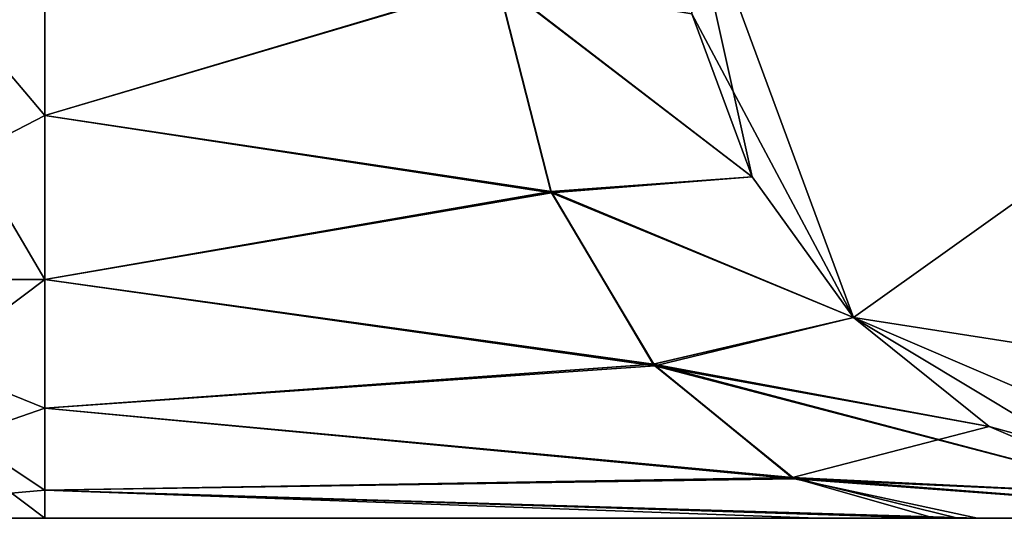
# Model space of a CAD drawing. Header units: inches. Extents: x -11.1 to 11.1, y -1.6 to 7.8.
# Tile 4 of 256: x -9.0584 to -9.0125, y -1.605 to -1.5818. Entities that reach past the tile are written whole.
import ezdxf

# ---------------------------------------------------------------- set-up
doc = ezdxf.new("R2010")
doc.units = ezdxf.units.IN
doc.header["$LTSCALE"] = 81.481481
doc.header["$MEASUREMENT"] = 0
for name, color, linetype in [('151', 7, 'CONTINUOUS'), ('1748', 7, 'CONTINUOUS'), ('1749', 7, 'CONTINUOUS'), ('1911', 7, 'CONTINUOUS'), ('1912', 7, 'CONTINUOUS')]:
    doc.layers.add(name, color=color, linetype=linetype)

msp = doc.modelspace()

# ---------------------------------------------------------------- linework, layer by layer
at = {"layer": '10845', "linetype": 'Continuous'}
for points in [[(-9.027753, -1.57343, 6.015643), (-9.027753, -1.57343, 5.20163), (-9.019556, -1.595651, 5.20163), (-9.027753, -1.57343, 6.015643)], [(-9.027083, -1.581493, 6.015643), (-9.027753, -1.57343, 6.015643), (-9.019556, -1.595651, 5.20163), (-9.027083, -1.581493, 6.015643)], [(-9.024283, -1.589084, 6.015643), (-9.027083, -1.581493, 6.015643), (-9.019556, -1.595651, 5.20163), (-9.024283, -1.589084, 6.015643)], [(-9.019556, -1.595651, 6.015643), (-9.024283, -1.589084, 6.015643), (-9.019556, -1.595651, 5.20163), (-9.019556, -1.595651, 6.015643)], [(-8.997794, -1.605, 5.20163), (-9.013246, -1.600715, 6.015643), (-9.019556, -1.595651, 5.20163), (-8.997794, -1.605, 5.20163)], [(-9.013246, -1.600715, 6.015643), (-9.019556, -1.595651, 6.015643), (-9.019556, -1.595651, 5.20163), (-9.013246, -1.600715, 6.015643)], [(-9.013246, -1.600715, 6.015643), (-8.997794, -1.605, 5.20163), (-9.005812, -1.603909, 6.015643), (-9.013246, -1.600715, 6.015643)]]:
    msp.add_3dface(points, dxfattribs=at)
at = {"layer": '10846', "linetype": 'Continuous'}
for points in [[(-9.027753, -1.57343, 5.20163), (-8.987706, -1.572924, 5.016114), (-9.019556, -1.595651, 5.20163), (-9.027753, -1.57343, 5.20163)], [(-8.987706, -1.572924, 5.016114), (-8.997794, -1.605, 5.20163), (-9.019556, -1.595651, 5.20163), (-8.987706, -1.572924, 5.016114)]]:
    msp.add_3dface(points, dxfattribs=at)
at = {"layer": '11008', "linetype": 'Continuous'}
for points in [[(-9.019556, -1.595651, 12.744357), (-9.027753, -1.57343, 13.55837), (-9.024283, -1.589084, 12.744357), (-9.019556, -1.595651, 12.744357)], [(-9.027753, -1.57343, 13.55837), (-9.019556, -1.595651, 12.744357), (-9.019556, -1.595651, 13.55837), (-9.027753, -1.57343, 13.55837)], [(-9.024283, -1.589084, 12.744357), (-9.027753, -1.57343, 13.55837), (-9.027083, -1.581493, 12.744357), (-9.024283, -1.589084, 12.744357)], [(-8.997794, -1.605, 12.744357), (-8.997794, -1.605, 13.55837), (-9.019556, -1.595651, 13.55837), (-8.997794, -1.605, 12.744357)], [(-9.005812, -1.603909, 12.744357), (-8.997794, -1.605, 12.744357), (-9.019556, -1.595651, 13.55837), (-9.005812, -1.603909, 12.744357)], [(-9.013245, -1.600715, 12.744357), (-9.005812, -1.603909, 12.744357), (-9.019556, -1.595651, 13.55837), (-9.013245, -1.600715, 12.744357)], [(-9.019556, -1.595651, 12.744357), (-9.013245, -1.600715, 12.744357), (-9.019556, -1.595651, 13.55837), (-9.019556, -1.595651, 12.744357)]]:
    msp.add_3dface(points, dxfattribs=at)
at = {"layer": '11009', "linetype": 'Continuous'}
for points in [[(-9.027753, -1.57343, 13.55837), (-8.959651, -1.605, 13.733278), (-8.986858, -1.572921, 13.745745), (-9.027753, -1.57343, 13.55837)], [(-8.959651, -1.605, 13.733278), (-9.027753, -1.57343, 13.55837), (-9.019556, -1.595651, 13.55837), (-8.959651, -1.605, 13.733278)], [(-8.997794, -1.605, 13.55837), (-8.959651, -1.605, 13.733278), (-9.019556, -1.595651, 13.55837), (-8.997794, -1.605, 13.55837)]]:
    msp.add_3dface(points, dxfattribs=at)
at = {"layer": '15021', "linetype": 'Continuous'}
for points in [[(-9.057223, -1.568763, 12.713029), (-9.072, -1.568763, 12.713029), (-9.072, -1.59388, 12.706999), (-9.057223, -1.568763, 12.713029)], [(-9.057223, -1.568763, 12.713029), (-9.072, -1.59388, 12.706999), (-9.057223, -1.577615, 12.71357), (-9.057223, -1.568763, 12.713029)], [(-9.057223, -1.577615, 12.71357), (-9.072, -1.59388, 12.706999), (-9.057223, -1.586238, 12.7115), (-9.057223, -1.577615, 12.71357)], [(-9.057223, -1.586238, 12.7115), (-9.072, -1.59388, 12.706999), (-9.057223, -1.59388, 12.706999), (-9.057223, -1.586238, 12.7115)], [(-9.072, -1.59388, 12.706999), (-9.072, -1.605, 12.683684), (-9.057223, -1.59388, 12.706999), (-9.072, -1.59388, 12.706999)], [(-9.057223, -1.59388, 12.706999), (-9.072, -1.605, 12.683684), (-9.057223, -1.599871, 12.70046), (-9.057223, -1.59388, 12.706999)], [(-9.057223, -1.599871, 12.70046), (-9.072, -1.605, 12.683684), (-9.057223, -1.603689, 12.692456), (-9.057223, -1.599871, 12.70046)], [(-9.072, -1.605, 12.683684), (-9.057223, -1.605, 12.683684), (-9.057223, -1.603689, 12.692456), (-9.072, -1.605, 12.683684)]]:
    msp.add_3dface(points, dxfattribs=at)
at = {"layer": '15022', "linetype": 'Continuous'}
for points in [[(-9.057223, -1.577615, 12.71357), (-9.057223, -1.586238, 12.7115), (-9.036146, -1.579955, 12.722277), (-9.057223, -1.577615, 12.71357)], [(-9.057223, -1.586238, 12.7115), (-9.033642, -1.589779, 12.719859), (-9.036146, -1.579955, 12.722277), (-9.057223, -1.586238, 12.7115)], [(-9.024283, -1.589084, 12.744357), (-9.027083, -1.581493, 12.744357), (-9.036146, -1.579955, 12.722277), (-9.024283, -1.589084, 12.744357)], [(-9.033642, -1.589779, 12.719859), (-9.024283, -1.589084, 12.744357), (-9.036146, -1.579955, 12.722277), (-9.033642, -1.589779, 12.719859)], [(-9.057223, -1.586238, 12.7115), (-9.057223, -1.59388, 12.706999), (-9.033642, -1.589779, 12.719859), (-9.057223, -1.586238, 12.7115)], [(-9.019556, -1.595651, 12.744357), (-9.024283, -1.589084, 12.744357), (-9.033642, -1.589779, 12.719859), (-9.019556, -1.595651, 12.744357)], [(-9.057223, -1.59388, 12.706999), (-9.02887, -1.597819, 12.715253), (-9.033642, -1.589779, 12.719859), (-9.057223, -1.59388, 12.706999)], [(-9.02887, -1.597819, 12.715253), (-9.019556, -1.595651, 12.744357), (-9.033642, -1.589779, 12.719859), (-9.02887, -1.597819, 12.715253)], [(-9.057223, -1.59388, 12.706999), (-9.057223, -1.599871, 12.70046), (-9.02887, -1.597819, 12.715253), (-9.057223, -1.59388, 12.706999)], [(-9.013245, -1.600715, 12.744357), (-9.019556, -1.595651, 12.744357), (-9.02887, -1.597819, 12.715253), (-9.013245, -1.600715, 12.744357)], [(-9.057223, -1.599871, 12.70046), (-9.022407, -1.603105, 12.709014), (-9.02887, -1.597819, 12.715253), (-9.057223, -1.599871, 12.70046)], [(-9.022407, -1.603105, 12.709014), (-9.013245, -1.600715, 12.744357), (-9.02887, -1.597819, 12.715253), (-9.022407, -1.603105, 12.709014)], [(-9.057223, -1.599871, 12.70046), (-9.057223, -1.603689, 12.692456), (-9.022407, -1.603105, 12.709014), (-9.057223, -1.599871, 12.70046)], [(-9.005812, -1.603909, 12.744357), (-9.013245, -1.600715, 12.744357), (-9.022407, -1.603105, 12.709014), (-9.005812, -1.603909, 12.744357)], [(-9.057223, -1.603689, 12.692456), (-9.014699, -1.605, 12.701912), (-9.022407, -1.603105, 12.709014), (-9.057223, -1.603689, 12.692456)], [(-9.014699, -1.605, 12.701912), (-8.997794, -1.605, 12.744357), (-9.022407, -1.603105, 12.709014), (-9.014699, -1.605, 12.701912)], [(-8.997794, -1.605, 12.744357), (-9.005812, -1.603909, 12.744357), (-9.022407, -1.603105, 12.709014), (-8.997794, -1.605, 12.744357)], [(-9.057223, -1.605, 12.683684), (-9.014699, -1.605, 12.701912), (-9.057223, -1.603689, 12.692456), (-9.057223, -1.605, 12.683684)], [(-9.014699, -1.605, 12.701912), (-9.010797, -1.605, 12.706395), (-8.997794, -1.605, 12.744357), (-9.014699, -1.605, 12.701912)]]:
    msp.add_3dface(points, dxfattribs=at)
at = {"layer": '15024', "linetype": 'Continuous'}
for points in [[(-9.057223, -1.568763, 8.713029), (-9.072, -1.568763, 8.713029), (-9.072, -1.59388, 8.706999), (-9.057223, -1.568763, 8.713029)], [(-9.057223, -1.568763, 8.713029), (-9.072, -1.59388, 8.706999), (-9.057223, -1.577615, 8.71357), (-9.057223, -1.568763, 8.713029)], [(-9.057223, -1.577615, 8.71357), (-9.072, -1.59388, 8.706999), (-9.057223, -1.586238, 8.7115), (-9.057223, -1.577615, 8.71357)], [(-9.057223, -1.586238, 8.7115), (-9.072, -1.59388, 8.706999), (-9.057223, -1.59388, 8.706999), (-9.057223, -1.586238, 8.7115)], [(-9.072, -1.59388, 8.706999), (-9.072, -1.605, 8.683684), (-9.057223, -1.59388, 8.706999), (-9.072, -1.59388, 8.706999)], [(-9.057223, -1.59388, 8.706999), (-9.072, -1.605, 8.683684), (-9.057223, -1.599871, 8.70046), (-9.057223, -1.59388, 8.706999)], [(-9.057223, -1.599871, 8.70046), (-9.072, -1.605, 8.683684), (-9.057223, -1.603689, 8.692456), (-9.057223, -1.599871, 8.70046)], [(-9.072, -1.605, 8.683684), (-9.057223, -1.605, 8.683684), (-9.057223, -1.603689, 8.692456), (-9.072, -1.605, 8.683684)]]:
    msp.add_3dface(points, dxfattribs=at)
at = {"layer": '15025', "linetype": 'Continuous'}
for points in [[(-9.057223, -1.577615, 8.71357), (-9.057223, -1.586238, 8.7115), (-9.036146, -1.579955, 8.722277), (-9.057223, -1.577615, 8.71357)], [(-9.057223, -1.586238, 8.7115), (-9.033642, -1.589779, 8.719859), (-9.036146, -1.579955, 8.722277), (-9.057223, -1.586238, 8.7115)], [(-9.036146, -1.579955, 8.722277), (-9.033642, -1.589779, 8.719859), (-9.024283, -1.589084, 8.744357), (-9.036146, -1.579955, 8.722277)], [(-9.027083, -1.581493, 8.744357), (-9.036146, -1.579955, 8.722277), (-9.024283, -1.589084, 8.744357), (-9.027083, -1.581493, 8.744357)], [(-9.057223, -1.586238, 8.7115), (-9.057223, -1.59388, 8.706999), (-9.033642, -1.589779, 8.719859), (-9.057223, -1.586238, 8.7115)], [(-9.024283, -1.589084, 8.744357), (-9.033642, -1.589779, 8.719859), (-9.019556, -1.595651, 8.744357), (-9.024283, -1.589084, 8.744357)], [(-9.057223, -1.59388, 8.706999), (-9.02887, -1.597819, 8.715253), (-9.033642, -1.589779, 8.719859), (-9.057223, -1.59388, 8.706999)], [(-9.033642, -1.589779, 8.719859), (-9.02887, -1.597819, 8.715253), (-9.019556, -1.595651, 8.744357), (-9.033642, -1.589779, 8.719859)], [(-9.057223, -1.59388, 8.706999), (-9.057223, -1.599871, 8.70046), (-9.02887, -1.597819, 8.715253), (-9.057223, -1.59388, 8.706999)], [(-9.019556, -1.595651, 8.744357), (-9.02887, -1.597819, 8.715253), (-9.013245, -1.600715, 8.744357), (-9.019556, -1.595651, 8.744357)], [(-9.057223, -1.599871, 8.70046), (-9.022407, -1.603105, 8.709014), (-9.02887, -1.597819, 8.715253), (-9.057223, -1.599871, 8.70046)], [(-9.02887, -1.597819, 8.715253), (-9.022407, -1.603105, 8.709014), (-9.013245, -1.600715, 8.744357), (-9.02887, -1.597819, 8.715253)], [(-9.057223, -1.599871, 8.70046), (-9.057223, -1.603689, 8.692456), (-9.022407, -1.603105, 8.709014), (-9.057223, -1.599871, 8.70046)], [(-9.013245, -1.600715, 8.744357), (-9.022407, -1.603105, 8.709014), (-9.005812, -1.603909, 8.744357), (-9.013245, -1.600715, 8.744357)], [(-9.057223, -1.603689, 8.692456), (-9.014699, -1.605, 8.701912), (-9.022407, -1.603105, 8.709014), (-9.057223, -1.603689, 8.692456)], [(-9.014699, -1.605, 8.701912), (-8.997794, -1.605, 8.744357), (-9.022407, -1.603105, 8.709014), (-9.014699, -1.605, 8.701912)], [(-9.022407, -1.603105, 8.709014), (-8.997794, -1.605, 8.744357), (-9.005812, -1.603909, 8.744357), (-9.022407, -1.603105, 8.709014)], [(-9.057223, -1.605, 8.683684), (-9.014699, -1.605, 8.701912), (-9.057223, -1.603689, 8.692456), (-9.057223, -1.605, 8.683684)], [(-9.014699, -1.605, 8.701912), (-9.010797, -1.605, 8.706395), (-8.997794, -1.605, 8.744357), (-9.014699, -1.605, 8.701912)]]:
    msp.add_3dface(points, dxfattribs=at)
at = {"layer": '15026', "linetype": 'Continuous'}
for points in [[(-9.027083, -1.581493, 8.744357), (-9.024283, -1.589084, 8.744357), (-9.027083, -1.581493, 10.015643), (-9.027083, -1.581493, 8.744357)], [(-9.027083, -1.581493, 10.015643), (-9.024283, -1.589084, 8.744357), (-9.024283, -1.589084, 10.015643), (-9.027083, -1.581493, 10.015643)], [(-9.024283, -1.589084, 8.744357), (-9.019556, -1.595651, 8.744357), (-9.024283, -1.589084, 10.015643), (-9.024283, -1.589084, 8.744357)], [(-9.024283, -1.589084, 10.015643), (-9.019556, -1.595651, 8.744357), (-9.019556, -1.595651, 10.015643), (-9.024283, -1.589084, 10.015643)], [(-9.019556, -1.595651, 8.744357), (-9.013245, -1.600715, 8.744357), (-9.019556, -1.595651, 10.015643), (-9.019556, -1.595651, 8.744357)], [(-9.019556, -1.595651, 10.015643), (-9.013245, -1.600715, 8.744357), (-9.013246, -1.600715, 10.015643), (-9.019556, -1.595651, 10.015643)], [(-9.013245, -1.600715, 8.744357), (-9.005812, -1.603909, 8.744357), (-9.013246, -1.600715, 10.015643), (-9.013245, -1.600715, 8.744357)], [(-9.013246, -1.600715, 10.015643), (-9.005812, -1.603909, 8.744357), (-9.005812, -1.603909, 10.015643), (-9.013246, -1.600715, 10.015643)]]:
    msp.add_3dface(points, dxfattribs=at)
at = {"layer": '15027', "linetype": 'Continuous'}
for points in [[(-9.057223, -1.577614, 10.04643), (-9.03616, -1.579954, 10.037738), (-9.057223, -1.586237, 10.048499), (-9.057223, -1.577614, 10.04643)], [(-9.03616, -1.579954, 10.037738), (-9.033657, -1.589779, 10.040157), (-9.057223, -1.586237, 10.048499), (-9.03616, -1.579954, 10.037738)], [(-9.027083, -1.581493, 10.015643), (-9.024283, -1.589084, 10.015643), (-9.03616, -1.579954, 10.037738), (-9.027083, -1.581493, 10.015643)], [(-9.024283, -1.589084, 10.015643), (-9.033657, -1.589779, 10.040157), (-9.03616, -1.579954, 10.037738), (-9.024283, -1.589084, 10.015643)], [(-9.057223, -1.586237, 10.048499), (-9.033657, -1.589779, 10.040157), (-9.057223, -1.593878, 10.053), (-9.057223, -1.586237, 10.048499)], [(-9.024283, -1.589084, 10.015643), (-9.019556, -1.595651, 10.015643), (-9.033657, -1.589779, 10.040157), (-9.024283, -1.589084, 10.015643)], [(-9.033657, -1.589779, 10.040157), (-9.028888, -1.59782, 10.044767), (-9.057223, -1.593878, 10.053), (-9.033657, -1.589779, 10.040157)], [(-9.019556, -1.595651, 10.015643), (-9.028888, -1.59782, 10.044767), (-9.033657, -1.589779, 10.040157), (-9.019556, -1.595651, 10.015643)], [(-9.057223, -1.593878, 10.053), (-9.028888, -1.59782, 10.044767), (-9.057223, -1.59987, 10.059538), (-9.057223, -1.593878, 10.053)], [(-9.019556, -1.595651, 10.015643), (-9.013246, -1.600715, 10.015643), (-9.028888, -1.59782, 10.044767), (-9.019556, -1.595651, 10.015643)], [(-9.028888, -1.59782, 10.044767), (-9.022429, -1.603106, 10.051011), (-9.057223, -1.59987, 10.059538), (-9.028888, -1.59782, 10.044767)], [(-9.013246, -1.600715, 10.015643), (-9.005812, -1.603909, 10.015643), (-9.028888, -1.59782, 10.044767), (-9.013246, -1.600715, 10.015643)], [(-9.005812, -1.603909, 10.015643), (-9.022429, -1.603106, 10.051011), (-9.028888, -1.59782, 10.044767), (-9.005812, -1.603909, 10.015643)], [(-9.057223, -1.59987, 10.059538), (-9.022429, -1.603106, 10.051011), (-9.057223, -1.603689, 10.067543), (-9.057223, -1.59987, 10.059538)], [(-9.022429, -1.603106, 10.051011), (-9.015781, -1.605, 10.05919), (-9.057223, -1.603689, 10.067543), (-9.022429, -1.603106, 10.051011)], [(-8.997794, -1.605, 10.015643), (-9.015781, -1.605, 10.05919), (-9.022429, -1.603106, 10.051011), (-8.997794, -1.605, 10.015643)], [(-9.005812, -1.603909, 10.015643), (-8.997794, -1.605, 10.015643), (-9.022429, -1.603106, 10.051011), (-9.005812, -1.603909, 10.015643)], [(-9.015781, -1.605, 10.05919), (-9.021232, -1.605, 10.063994), (-9.057223, -1.603689, 10.067543), (-9.015781, -1.605, 10.05919)], [(-9.021232, -1.605, 10.063994), (-9.057223, -1.605, 10.076316), (-9.057223, -1.603689, 10.067543), (-9.021232, -1.605, 10.063994)]]:
    msp.add_3dface(points, dxfattribs=at)
at = {"layer": '15028', "linetype": 'Continuous'}
for points in [[(-9.072, -1.568763, 10.046971), (-9.057223, -1.577614, 10.04643), (-9.057223, -1.586237, 10.048499), (-9.072, -1.568763, 10.046971)], [(-9.072, -1.568763, 10.046971), (-9.057223, -1.586237, 10.048499), (-9.057223, -1.593878, 10.053), (-9.072, -1.568763, 10.046971)], [(-9.072, -1.568763, 10.046971), (-9.057223, -1.593878, 10.053), (-9.072, -1.59388, 10.053001), (-9.072, -1.568763, 10.046971)], [(-9.057223, -1.593878, 10.053), (-9.057223, -1.59987, 10.059538), (-9.072, -1.59388, 10.053001), (-9.057223, -1.593878, 10.053)], [(-9.057223, -1.605, 10.076316), (-9.072, -1.605, 10.076316), (-9.072, -1.59388, 10.053001), (-9.057223, -1.605, 10.076316)], [(-9.057223, -1.603689, 10.067543), (-9.057223, -1.605, 10.076316), (-9.072, -1.59388, 10.053001), (-9.057223, -1.603689, 10.067543)], [(-9.057223, -1.59987, 10.059538), (-9.057223, -1.603689, 10.067543), (-9.072, -1.59388, 10.053001), (-9.057223, -1.59987, 10.059538)]]:
    msp.add_3dface(points, dxfattribs=at)
at = {"layer": '15031', "linetype": 'Continuous'}
for points in [[(-9.057223, -1.577615, 6.04643), (-9.036145, -1.57999, 6.03773), (-9.057223, -1.586238, 6.0485), (-9.057223, -1.577615, 6.04643)], [(-9.036145, -1.57999, 6.03773), (-9.033619, -1.589842, 6.040169), (-9.057223, -1.586238, 6.0485), (-9.036145, -1.57999, 6.03773)], [(-9.027083, -1.581493, 6.015643), (-9.024283, -1.589084, 6.015643), (-9.036145, -1.57999, 6.03773), (-9.027083, -1.581493, 6.015643)], [(-9.036145, -1.57999, 6.03773), (-9.024283, -1.589084, 6.015643), (-9.033619, -1.589842, 6.040169), (-9.036145, -1.57999, 6.03773)], [(-9.057223, -1.586238, 6.0485), (-9.033619, -1.589842, 6.040169), (-9.057223, -1.59388, 6.053001), (-9.057223, -1.586238, 6.0485)], [(-9.024283, -1.589084, 6.015643), (-9.019556, -1.595651, 6.015643), (-9.033619, -1.589842, 6.040169), (-9.024283, -1.589084, 6.015643)], [(-9.033619, -1.589842, 6.040169), (-9.028814, -1.597889, 6.044808), (-9.057223, -1.59388, 6.053001), (-9.033619, -1.589842, 6.040169)], [(-9.033619, -1.589842, 6.040169), (-9.019556, -1.595651, 6.015643), (-9.028814, -1.597889, 6.044808), (-9.033619, -1.589842, 6.040169)], [(-9.057223, -1.59388, 6.053001), (-9.028814, -1.597889, 6.044808), (-9.057223, -1.599871, 6.05954), (-9.057223, -1.59388, 6.053001)], [(-9.019556, -1.595651, 6.015643), (-9.013246, -1.600715, 6.015643), (-9.028814, -1.597889, 6.044808), (-9.019556, -1.595651, 6.015643)], [(-9.028814, -1.597889, 6.044808), (-9.022314, -1.603155, 6.051084), (-9.057223, -1.599871, 6.05954), (-9.028814, -1.597889, 6.044808)], [(-9.013246, -1.600715, 6.015643), (-9.005812, -1.603909, 6.015643), (-9.028814, -1.597889, 6.044808), (-9.013246, -1.600715, 6.015643)], [(-9.028814, -1.597889, 6.044808), (-9.005812, -1.603909, 6.015643), (-9.022314, -1.603155, 6.051084), (-9.028814, -1.597889, 6.044808)], [(-9.057223, -1.599871, 6.05954), (-9.022314, -1.603155, 6.051084), (-9.057223, -1.603689, 6.067544), (-9.057223, -1.599871, 6.05954)], [(-9.022314, -1.603155, 6.051084), (-9.013785, -1.605, 6.05713), (-9.057223, -1.603689, 6.067544), (-9.022314, -1.603155, 6.051084)], [(-8.997794, -1.605, 6.015643), (-9.013785, -1.605, 6.05713), (-9.022314, -1.603155, 6.051084), (-8.997794, -1.605, 6.015643)], [(-9.005812, -1.603909, 6.015643), (-8.997794, -1.605, 6.015643), (-9.022314, -1.603155, 6.051084), (-9.005812, -1.603909, 6.015643)], [(-9.013785, -1.605, 6.05713), (-9.057223, -1.605, 6.076316), (-9.057223, -1.603689, 6.067544), (-9.013785, -1.605, 6.05713)]]:
    msp.add_3dface(points, dxfattribs=at)
at = {"layer": '15032', "linetype": 'Continuous'}
for points in [[(-9.072, -1.568763, 6.046971), (-9.057223, -1.577615, 6.04643), (-9.057223, -1.586238, 6.0485), (-9.072, -1.568763, 6.046971)], [(-9.072, -1.568763, 6.046971), (-9.057223, -1.586238, 6.0485), (-9.057223, -1.59388, 6.053001), (-9.072, -1.568763, 6.046971)], [(-9.072, -1.568763, 6.046971), (-9.057223, -1.59388, 6.053001), (-9.072, -1.59388, 6.053001), (-9.072, -1.568763, 6.046971)], [(-9.057223, -1.605, 6.076316), (-9.072, -1.605, 6.076316), (-9.072, -1.59388, 6.053001), (-9.057223, -1.605, 6.076316)], [(-9.057223, -1.603689, 6.067544), (-9.057223, -1.605, 6.076316), (-9.072, -1.59388, 6.053001), (-9.057223, -1.603689, 6.067544)], [(-9.057223, -1.59388, 6.053001), (-9.057223, -1.599871, 6.05954), (-9.072, -1.59388, 6.053001), (-9.057223, -1.59388, 6.053001)], [(-9.057223, -1.599871, 6.05954), (-9.057223, -1.603689, 6.067544), (-9.072, -1.59388, 6.053001), (-9.057223, -1.599871, 6.05954)]]:
    msp.add_3dface(points, dxfattribs=at)
at = {"layer": '151', "linetype": 'Continuous'}
for points in [[(-9.072, -1.605, -3.303684), (-9.057223, -1.605, -3.303684), (-9.072, -1.605, -0.696316), (-9.072, -1.605, -3.303684)], [(-9.072, -1.605, -0.696316), (-9.057223, -1.605, -3.303684), (-9.057223, -1.605, -0.696316), (-9.072, -1.605, -0.696316)], [(-9.072, -1.605, 0.696316), (-9.057223, -1.605, 0.696316), (-9.072, -1.605, 3.303684), (-9.072, -1.605, 0.696316)], [(-9.072, -1.605, 3.303684), (-9.057223, -1.605, 0.696316), (-9.057223, -1.605, 3.303684), (-9.072, -1.605, 3.303684)], [(-9.057223, -1.605, -3.303684), (-9.013785, -1.605, -3.32287), (-9.057223, -1.605, -0.696316), (-9.057223, -1.605, -3.303684)], [(-9.057223, -1.605, -0.696316), (-9.013785, -1.605, -3.32287), (-9.014699, -1.605, -0.678088), (-9.057223, -1.605, -0.696316)], [(-9.021232, -1.605, 0.683994), (-9.015781, -1.605, 0.67919), (-9.057223, -1.605, 3.303684), (-9.021232, -1.605, 0.683994)], [(-9.057223, -1.605, 3.303684), (-9.015781, -1.605, 0.67919), (-9.014699, -1.605, 3.321912), (-9.057223, -1.605, 3.303684)], [(-9.057223, -1.605, 0.696316), (-9.021232, -1.605, 0.683994), (-9.057223, -1.605, 3.303684), (-9.057223, -1.605, 0.696316)], [(-9.015781, -1.605, 0.67919), (-8.997794, -1.605, 0.635643), (-9.014699, -1.605, 3.321912), (-9.015781, -1.605, 0.67919)], [(-9.014699, -1.605, -0.678088), (-9.013785, -1.605, -3.32287), (-9.010797, -1.605, -0.673605), (-9.014699, -1.605, -0.678088)], [(-9.014699, -1.605, 3.321912), (-8.997794, -1.605, 0.635643), (-9.010797, -1.605, 3.326395), (-9.014699, -1.605, 3.321912)], [(-9.013785, -1.605, -3.32287), (-8.997794, -1.605, -3.364357), (-9.010797, -1.605, -0.673605), (-9.013785, -1.605, -3.32287)]]:
    msp.add_3dface(points, dxfattribs=at)
at = {"layer": '1748', "linetype": 'Continuous'}
for points in [[(-9.027753, -1.57343, -3.364357), (-9.027753, -1.57343, -4.17837), (-9.019556, -1.595651, -4.17837), (-9.027753, -1.57343, -3.364357)], [(-9.027083, -1.581493, -3.364357), (-9.027753, -1.57343, -3.364357), (-9.019556, -1.595651, -4.17837), (-9.027083, -1.581493, -3.364357)], [(-9.024283, -1.589084, -3.364357), (-9.027083, -1.581493, -3.364357), (-9.019556, -1.595651, -4.17837), (-9.024283, -1.589084, -3.364357)], [(-9.019556, -1.595651, -3.364357), (-9.024283, -1.589084, -3.364357), (-9.019556, -1.595651, -4.17837), (-9.019556, -1.595651, -3.364357)], [(-8.997794, -1.605, -4.17837), (-9.013246, -1.600715, -3.364357), (-9.019556, -1.595651, -4.17837), (-8.997794, -1.605, -4.17837)], [(-9.013246, -1.600715, -3.364357), (-9.019556, -1.595651, -3.364357), (-9.019556, -1.595651, -4.17837), (-9.013246, -1.600715, -3.364357)], [(-9.013246, -1.600715, -3.364357), (-8.997794, -1.605, -4.17837), (-9.005812, -1.603909, -3.364357), (-9.013246, -1.600715, -3.364357)]]:
    msp.add_3dface(points, dxfattribs=at)
at = {"layer": '1749', "linetype": 'Continuous'}
for points in [[(-9.027753, -1.57343, -4.17837), (-8.987706, -1.572924, -4.363886), (-9.019556, -1.595651, -4.17837), (-9.027753, -1.57343, -4.17837)], [(-8.987706, -1.572924, -4.363886), (-8.997794, -1.605, -4.17837), (-9.019556, -1.595651, -4.17837), (-8.987706, -1.572924, -4.363886)]]:
    msp.add_3dface(points, dxfattribs=at)
at = {"layer": '1911', "linetype": 'Continuous'}
for points in [[(-9.019556, -1.595651, 3.364357), (-9.027753, -1.57343, 4.17837), (-9.024283, -1.589084, 3.364357), (-9.019556, -1.595651, 3.364357)], [(-9.027753, -1.57343, 4.17837), (-9.019556, -1.595651, 3.364357), (-9.019556, -1.595651, 4.17837), (-9.027753, -1.57343, 4.17837)], [(-9.024283, -1.589084, 3.364357), (-9.027753, -1.57343, 4.17837), (-9.027083, -1.581493, 3.364357), (-9.024283, -1.589084, 3.364357)], [(-8.997794, -1.605, 3.364357), (-8.997794, -1.605, 4.17837), (-9.019556, -1.595651, 4.17837), (-8.997794, -1.605, 3.364357)], [(-9.005812, -1.603909, 3.364357), (-8.997794, -1.605, 3.364357), (-9.019556, -1.595651, 4.17837), (-9.005812, -1.603909, 3.364357)], [(-9.013245, -1.600715, 3.364357), (-9.005812, -1.603909, 3.364357), (-9.019556, -1.595651, 4.17837), (-9.013245, -1.600715, 3.364357)], [(-9.019556, -1.595651, 3.364357), (-9.013245, -1.600715, 3.364357), (-9.019556, -1.595651, 4.17837), (-9.019556, -1.595651, 3.364357)]]:
    msp.add_3dface(points, dxfattribs=at)
at = {"layer": '1912', "linetype": 'Continuous'}
for points in [[(-9.027753, -1.57343, 4.17837), (-8.959651, -1.605, 4.353278), (-8.986858, -1.572921, 4.365745), (-9.027753, -1.57343, 4.17837)], [(-8.959651, -1.605, 4.353278), (-9.027753, -1.57343, 4.17837), (-9.019556, -1.595651, 4.17837), (-8.959651, -1.605, 4.353278)], [(-8.997794, -1.605, 4.17837), (-8.959651, -1.605, 4.353278), (-9.019556, -1.595651, 4.17837), (-8.997794, -1.605, 4.17837)]]:
    msp.add_3dface(points, dxfattribs=at)
at = {"layer": '5924', "linetype": 'Continuous'}
for points in [[(-9.057223, -1.568763, 3.333029), (-9.072, -1.568763, 3.333029), (-9.072, -1.59388, 3.326999), (-9.057223, -1.568763, 3.333029)], [(-9.057223, -1.568763, 3.333029), (-9.072, -1.59388, 3.326999), (-9.057223, -1.577615, 3.33357), (-9.057223, -1.568763, 3.333029)], [(-9.057223, -1.577615, 3.33357), (-9.072, -1.59388, 3.326999), (-9.057223, -1.586238, 3.3315), (-9.057223, -1.577615, 3.33357)], [(-9.057223, -1.586238, 3.3315), (-9.072, -1.59388, 3.326999), (-9.057223, -1.59388, 3.326999), (-9.057223, -1.586238, 3.3315)], [(-9.072, -1.59388, 3.326999), (-9.072, -1.605, 3.303684), (-9.057223, -1.59388, 3.326999), (-9.072, -1.59388, 3.326999)], [(-9.057223, -1.59388, 3.326999), (-9.072, -1.605, 3.303684), (-9.057223, -1.599871, 3.32046), (-9.057223, -1.59388, 3.326999)], [(-9.057223, -1.599871, 3.32046), (-9.072, -1.605, 3.303684), (-9.057223, -1.603689, 3.312456), (-9.057223, -1.599871, 3.32046)], [(-9.072, -1.605, 3.303684), (-9.057223, -1.605, 3.303684), (-9.057223, -1.603689, 3.312456), (-9.072, -1.605, 3.303684)]]:
    msp.add_3dface(points, dxfattribs=at)
at = {"layer": '5925', "linetype": 'Continuous'}
for points in [[(-9.057223, -1.577615, 3.33357), (-9.057223, -1.586238, 3.3315), (-9.036146, -1.579955, 3.342277), (-9.057223, -1.577615, 3.33357)], [(-9.057223, -1.586238, 3.3315), (-9.033642, -1.589779, 3.339859), (-9.036146, -1.579955, 3.342277), (-9.057223, -1.586238, 3.3315)], [(-9.024283, -1.589084, 3.364357), (-9.027083, -1.581493, 3.364357), (-9.036146, -1.579955, 3.342277), (-9.024283, -1.589084, 3.364357)], [(-9.033642, -1.589779, 3.339859), (-9.024283, -1.589084, 3.364357), (-9.036146, -1.579955, 3.342277), (-9.033642, -1.589779, 3.339859)], [(-9.057223, -1.586238, 3.3315), (-9.057223, -1.59388, 3.326999), (-9.033642, -1.589779, 3.339859), (-9.057223, -1.586238, 3.3315)], [(-9.019556, -1.595651, 3.364357), (-9.024283, -1.589084, 3.364357), (-9.033642, -1.589779, 3.339859), (-9.019556, -1.595651, 3.364357)], [(-9.057223, -1.59388, 3.326999), (-9.02887, -1.597819, 3.335253), (-9.033642, -1.589779, 3.339859), (-9.057223, -1.59388, 3.326999)], [(-9.02887, -1.597819, 3.335253), (-9.019556, -1.595651, 3.364357), (-9.033642, -1.589779, 3.339859), (-9.02887, -1.597819, 3.335253)], [(-9.057223, -1.59388, 3.326999), (-9.057223, -1.599871, 3.32046), (-9.02887, -1.597819, 3.335253), (-9.057223, -1.59388, 3.326999)], [(-9.013245, -1.600715, 3.364357), (-9.019556, -1.595651, 3.364357), (-9.02887, -1.597819, 3.335253), (-9.013245, -1.600715, 3.364357)], [(-9.057223, -1.599871, 3.32046), (-9.022407, -1.603105, 3.329014), (-9.02887, -1.597819, 3.335253), (-9.057223, -1.599871, 3.32046)], [(-9.022407, -1.603105, 3.329014), (-9.013245, -1.600715, 3.364357), (-9.02887, -1.597819, 3.335253), (-9.022407, -1.603105, 3.329014)], [(-9.057223, -1.599871, 3.32046), (-9.057223, -1.603689, 3.312456), (-9.022407, -1.603105, 3.329014), (-9.057223, -1.599871, 3.32046)], [(-9.005812, -1.603909, 3.364357), (-9.013245, -1.600715, 3.364357), (-9.022407, -1.603105, 3.329014), (-9.005812, -1.603909, 3.364357)], [(-9.057223, -1.603689, 3.312456), (-9.014699, -1.605, 3.321912), (-9.022407, -1.603105, 3.329014), (-9.057223, -1.603689, 3.312456)], [(-9.014699, -1.605, 3.321912), (-8.997794, -1.605, 3.364357), (-9.022407, -1.603105, 3.329014), (-9.014699, -1.605, 3.321912)], [(-8.997794, -1.605, 3.364357), (-9.005812, -1.603909, 3.364357), (-9.022407, -1.603105, 3.329014), (-8.997794, -1.605, 3.364357)], [(-9.057223, -1.605, 3.303684), (-9.014699, -1.605, 3.321912), (-9.057223, -1.603689, 3.312456), (-9.057223, -1.605, 3.303684)], [(-9.014699, -1.605, 3.321912), (-9.010797, -1.605, 3.326395), (-8.997794, -1.605, 3.364357), (-9.014699, -1.605, 3.321912)]]:
    msp.add_3dface(points, dxfattribs=at)
at = {"layer": '5927', "linetype": 'Continuous'}
for points in [[(-9.057223, -1.568763, -0.666971), (-9.072, -1.568763, -0.666971), (-9.072, -1.59388, -0.673001), (-9.057223, -1.568763, -0.666971)], [(-9.057223, -1.568763, -0.666971), (-9.072, -1.59388, -0.673001), (-9.057223, -1.577615, -0.66643), (-9.057223, -1.568763, -0.666971)], [(-9.057223, -1.577615, -0.66643), (-9.072, -1.59388, -0.673001), (-9.057223, -1.586238, -0.6685), (-9.057223, -1.577615, -0.66643)], [(-9.057223, -1.586238, -0.6685), (-9.072, -1.59388, -0.673001), (-9.057223, -1.59388, -0.673001), (-9.057223, -1.586238, -0.6685)], [(-9.072, -1.59388, -0.673001), (-9.072, -1.605, -0.696316), (-9.057223, -1.59388, -0.673001), (-9.072, -1.59388, -0.673001)], [(-9.057223, -1.59388, -0.673001), (-9.072, -1.605, -0.696316), (-9.057223, -1.599871, -0.67954), (-9.057223, -1.59388, -0.673001)], [(-9.057223, -1.599871, -0.67954), (-9.072, -1.605, -0.696316), (-9.057223, -1.603689, -0.687544), (-9.057223, -1.599871, -0.67954)], [(-9.072, -1.605, -0.696316), (-9.057223, -1.605, -0.696316), (-9.057223, -1.603689, -0.687544), (-9.072, -1.605, -0.696316)]]:
    msp.add_3dface(points, dxfattribs=at)
at = {"layer": '5928', "linetype": 'Continuous'}
for points in [[(-9.057223, -1.577615, -0.66643), (-9.057223, -1.586238, -0.6685), (-9.036146, -1.579955, -0.657723), (-9.057223, -1.577615, -0.66643)], [(-9.057223, -1.586238, -0.6685), (-9.033642, -1.589779, -0.660141), (-9.036146, -1.579955, -0.657723), (-9.057223, -1.586238, -0.6685)], [(-9.036146, -1.579955, -0.657723), (-9.033642, -1.589779, -0.660141), (-9.024283, -1.589084, -0.635643), (-9.036146, -1.579955, -0.657723)], [(-9.027083, -1.581493, -0.635643), (-9.036146, -1.579955, -0.657723), (-9.024283, -1.589084, -0.635643), (-9.027083, -1.581493, -0.635643)], [(-9.057223, -1.586238, -0.6685), (-9.057223, -1.59388, -0.673001), (-9.033642, -1.589779, -0.660141), (-9.057223, -1.586238, -0.6685)], [(-9.024283, -1.589084, -0.635643), (-9.033642, -1.589779, -0.660141), (-9.019556, -1.595651, -0.635643), (-9.024283, -1.589084, -0.635643)], [(-9.057223, -1.59388, -0.673001), (-9.02887, -1.597819, -0.664747), (-9.033642, -1.589779, -0.660141), (-9.057223, -1.59388, -0.673001)], [(-9.033642, -1.589779, -0.660141), (-9.02887, -1.597819, -0.664747), (-9.019556, -1.595651, -0.635643), (-9.033642, -1.589779, -0.660141)], [(-9.057223, -1.59388, -0.673001), (-9.057223, -1.599871, -0.67954), (-9.02887, -1.597819, -0.664747), (-9.057223, -1.59388, -0.673001)], [(-9.019556, -1.595651, -0.635643), (-9.02887, -1.597819, -0.664747), (-9.013245, -1.600715, -0.635643), (-9.019556, -1.595651, -0.635643)], [(-9.057223, -1.599871, -0.67954), (-9.022407, -1.603105, -0.670986), (-9.02887, -1.597819, -0.664747), (-9.057223, -1.599871, -0.67954)], [(-9.02887, -1.597819, -0.664747), (-9.022407, -1.603105, -0.670986), (-9.013245, -1.600715, -0.635643), (-9.02887, -1.597819, -0.664747)], [(-9.057223, -1.599871, -0.67954), (-9.057223, -1.603689, -0.687544), (-9.022407, -1.603105, -0.670986), (-9.057223, -1.599871, -0.67954)], [(-9.013245, -1.600715, -0.635643), (-9.022407, -1.603105, -0.670986), (-9.005812, -1.603909, -0.635643), (-9.013245, -1.600715, -0.635643)], [(-9.057223, -1.603689, -0.687544), (-9.014699, -1.605, -0.678088), (-9.022407, -1.603105, -0.670986), (-9.057223, -1.603689, -0.687544)], [(-9.014699, -1.605, -0.678088), (-8.997794, -1.605, -0.635643), (-9.022407, -1.603105, -0.670986), (-9.014699, -1.605, -0.678088)], [(-9.022407, -1.603105, -0.670986), (-8.997794, -1.605, -0.635643), (-9.005812, -1.603909, -0.635643), (-9.022407, -1.603105, -0.670986)], [(-9.057223, -1.605, -0.696316), (-9.014699, -1.605, -0.678088), (-9.057223, -1.603689, -0.687544), (-9.057223, -1.605, -0.696316)], [(-9.014699, -1.605, -0.678088), (-9.010797, -1.605, -0.673605), (-8.997794, -1.605, -0.635643), (-9.014699, -1.605, -0.678088)]]:
    msp.add_3dface(points, dxfattribs=at)
at = {"layer": '5929', "linetype": 'Continuous'}
for points in [[(-9.027083, -1.581493, -0.635643), (-9.024283, -1.589084, -0.635643), (-9.027083, -1.581493, 0.635643), (-9.027083, -1.581493, -0.635643)], [(-9.027083, -1.581493, 0.635643), (-9.024283, -1.589084, -0.635643), (-9.024283, -1.589084, 0.635643), (-9.027083, -1.581493, 0.635643)], [(-9.024283, -1.589084, -0.635643), (-9.019556, -1.595651, -0.635643), (-9.024283, -1.589084, 0.635643), (-9.024283, -1.589084, -0.635643)], [(-9.024283, -1.589084, 0.635643), (-9.019556, -1.595651, -0.635643), (-9.019556, -1.595651, 0.635643), (-9.024283, -1.589084, 0.635643)], [(-9.019556, -1.595651, -0.635643), (-9.013245, -1.600715, -0.635643), (-9.019556, -1.595651, 0.635643), (-9.019556, -1.595651, -0.635643)], [(-9.019556, -1.595651, 0.635643), (-9.013245, -1.600715, -0.635643), (-9.013246, -1.600715, 0.635643), (-9.019556, -1.595651, 0.635643)], [(-9.013245, -1.600715, -0.635643), (-9.005812, -1.603909, -0.635643), (-9.013246, -1.600715, 0.635643), (-9.013245, -1.600715, -0.635643)], [(-9.013246, -1.600715, 0.635643), (-9.005812, -1.603909, -0.635643), (-9.005812, -1.603909, 0.635643), (-9.013246, -1.600715, 0.635643)]]:
    msp.add_3dface(points, dxfattribs=at)
at = {"layer": '5930', "linetype": 'Continuous'}
for points in [[(-9.057223, -1.577614, 0.66643), (-9.03616, -1.579954, 0.657738), (-9.057223, -1.586237, 0.668499), (-9.057223, -1.577614, 0.66643)], [(-9.03616, -1.579954, 0.657738), (-9.033657, -1.589779, 0.660157), (-9.057223, -1.586237, 0.668499), (-9.03616, -1.579954, 0.657738)], [(-9.027083, -1.581493, 0.635643), (-9.024283, -1.589084, 0.635643), (-9.03616, -1.579954, 0.657738), (-9.027083, -1.581493, 0.635643)], [(-9.024283, -1.589084, 0.635643), (-9.033657, -1.589779, 0.660157), (-9.03616, -1.579954, 0.657738), (-9.024283, -1.589084, 0.635643)], [(-9.057223, -1.586237, 0.668499), (-9.033657, -1.589779, 0.660157), (-9.057223, -1.593878, 0.673), (-9.057223, -1.586237, 0.668499)], [(-9.024283, -1.589084, 0.635643), (-9.019556, -1.595651, 0.635643), (-9.033657, -1.589779, 0.660157), (-9.024283, -1.589084, 0.635643)], [(-9.033657, -1.589779, 0.660157), (-9.028888, -1.59782, 0.664767), (-9.057223, -1.593878, 0.673), (-9.033657, -1.589779, 0.660157)], [(-9.019556, -1.595651, 0.635643), (-9.028888, -1.59782, 0.664767), (-9.033657, -1.589779, 0.660157), (-9.019556, -1.595651, 0.635643)], [(-9.057223, -1.593878, 0.673), (-9.028888, -1.59782, 0.664767), (-9.057223, -1.59987, 0.679538), (-9.057223, -1.593878, 0.673)], [(-9.019556, -1.595651, 0.635643), (-9.013246, -1.600715, 0.635643), (-9.028888, -1.59782, 0.664767), (-9.019556, -1.595651, 0.635643)], [(-9.028888, -1.59782, 0.664767), (-9.022429, -1.603106, 0.671011), (-9.057223, -1.59987, 0.679538), (-9.028888, -1.59782, 0.664767)], [(-9.013246, -1.600715, 0.635643), (-9.005812, -1.603909, 0.635643), (-9.028888, -1.59782, 0.664767), (-9.013246, -1.600715, 0.635643)], [(-9.005812, -1.603909, 0.635643), (-9.022429, -1.603106, 0.671011), (-9.028888, -1.59782, 0.664767), (-9.005812, -1.603909, 0.635643)], [(-9.057223, -1.59987, 0.679538), (-9.022429, -1.603106, 0.671011), (-9.057223, -1.603689, 0.687543), (-9.057223, -1.59987, 0.679538)], [(-9.022429, -1.603106, 0.671011), (-9.015781, -1.605, 0.67919), (-9.057223, -1.603689, 0.687543), (-9.022429, -1.603106, 0.671011)], [(-8.997794, -1.605, 0.635643), (-9.015781, -1.605, 0.67919), (-9.022429, -1.603106, 0.671011), (-8.997794, -1.605, 0.635643)], [(-9.005812, -1.603909, 0.635643), (-8.997794, -1.605, 0.635643), (-9.022429, -1.603106, 0.671011), (-9.005812, -1.603909, 0.635643)], [(-9.015781, -1.605, 0.67919), (-9.021232, -1.605, 0.683994), (-9.057223, -1.603689, 0.687543), (-9.015781, -1.605, 0.67919)], [(-9.021232, -1.605, 0.683994), (-9.057223, -1.605, 0.696316), (-9.057223, -1.603689, 0.687543), (-9.021232, -1.605, 0.683994)]]:
    msp.add_3dface(points, dxfattribs=at)
at = {"layer": '5931', "linetype": 'Continuous'}
for points in [[(-9.072, -1.568763, 0.666971), (-9.057223, -1.577614, 0.66643), (-9.057223, -1.586237, 0.668499), (-9.072, -1.568763, 0.666971)], [(-9.072, -1.568763, 0.666971), (-9.057223, -1.586237, 0.668499), (-9.057223, -1.593878, 0.673), (-9.072, -1.568763, 0.666971)], [(-9.072, -1.568763, 0.666971), (-9.057223, -1.593878, 0.673), (-9.072, -1.59388, 0.673001), (-9.072, -1.568763, 0.666971)], [(-9.057223, -1.593878, 0.673), (-9.057223, -1.59987, 0.679538), (-9.072, -1.59388, 0.673001), (-9.057223, -1.593878, 0.673)], [(-9.057223, -1.605, 0.696316), (-9.072, -1.605, 0.696316), (-9.072, -1.59388, 0.673001), (-9.057223, -1.605, 0.696316)], [(-9.057223, -1.603689, 0.687543), (-9.057223, -1.605, 0.696316), (-9.072, -1.59388, 0.673001), (-9.057223, -1.603689, 0.687543)], [(-9.057223, -1.59987, 0.679538), (-9.057223, -1.603689, 0.687543), (-9.072, -1.59388, 0.673001), (-9.057223, -1.59987, 0.679538)]]:
    msp.add_3dface(points, dxfattribs=at)
at = {"layer": '5934', "linetype": 'Continuous'}
for points in [[(-9.057223, -1.577615, -3.33357), (-9.036145, -1.57999, -3.34227), (-9.057223, -1.586238, -3.3315), (-9.057223, -1.577615, -3.33357)], [(-9.036145, -1.57999, -3.34227), (-9.033619, -1.589842, -3.339831), (-9.057223, -1.586238, -3.3315), (-9.036145, -1.57999, -3.34227)], [(-9.027083, -1.581493, -3.364357), (-9.024283, -1.589084, -3.364357), (-9.036145, -1.57999, -3.34227), (-9.027083, -1.581493, -3.364357)], [(-9.036145, -1.57999, -3.34227), (-9.024283, -1.589084, -3.364357), (-9.033619, -1.589842, -3.339831), (-9.036145, -1.57999, -3.34227)], [(-9.057223, -1.586238, -3.3315), (-9.033619, -1.589842, -3.339831), (-9.057223, -1.59388, -3.326999), (-9.057223, -1.586238, -3.3315)], [(-9.024283, -1.589084, -3.364357), (-9.019556, -1.595651, -3.364357), (-9.033619, -1.589842, -3.339831), (-9.024283, -1.589084, -3.364357)], [(-9.033619, -1.589842, -3.339831), (-9.028814, -1.597889, -3.335192), (-9.057223, -1.59388, -3.326999), (-9.033619, -1.589842, -3.339831)], [(-9.033619, -1.589842, -3.339831), (-9.019556, -1.595651, -3.364357), (-9.028814, -1.597889, -3.335192), (-9.033619, -1.589842, -3.339831)], [(-9.057223, -1.59388, -3.326999), (-9.028814, -1.597889, -3.335192), (-9.057223, -1.599871, -3.32046), (-9.057223, -1.59388, -3.326999)], [(-9.019556, -1.595651, -3.364357), (-9.013246, -1.600715, -3.364357), (-9.028814, -1.597889, -3.335192), (-9.019556, -1.595651, -3.364357)], [(-9.028814, -1.597889, -3.335192), (-9.022314, -1.603155, -3.328916), (-9.057223, -1.599871, -3.32046), (-9.028814, -1.597889, -3.335192)], [(-9.013246, -1.600715, -3.364357), (-9.005812, -1.603909, -3.364357), (-9.028814, -1.597889, -3.335192), (-9.013246, -1.600715, -3.364357)], [(-9.028814, -1.597889, -3.335192), (-9.005812, -1.603909, -3.364357), (-9.022314, -1.603155, -3.328916), (-9.028814, -1.597889, -3.335192)], [(-9.057223, -1.599871, -3.32046), (-9.022314, -1.603155, -3.328916), (-9.057223, -1.603689, -3.312456), (-9.057223, -1.599871, -3.32046)], [(-9.022314, -1.603155, -3.328916), (-9.013785, -1.605, -3.32287), (-9.057223, -1.603689, -3.312456), (-9.022314, -1.603155, -3.328916)], [(-8.997794, -1.605, -3.364357), (-9.013785, -1.605, -3.32287), (-9.022314, -1.603155, -3.328916), (-8.997794, -1.605, -3.364357)], [(-9.005812, -1.603909, -3.364357), (-8.997794, -1.605, -3.364357), (-9.022314, -1.603155, -3.328916), (-9.005812, -1.603909, -3.364357)], [(-9.013785, -1.605, -3.32287), (-9.057223, -1.605, -3.303684), (-9.057223, -1.603689, -3.312456), (-9.013785, -1.605, -3.32287)]]:
    msp.add_3dface(points, dxfattribs=at)
at = {"layer": '5935', "linetype": 'Continuous'}
for points in [[(-9.072, -1.568763, -3.333029), (-9.057223, -1.577615, -3.33357), (-9.057223, -1.586238, -3.3315), (-9.072, -1.568763, -3.333029)], [(-9.072, -1.568763, -3.333029), (-9.057223, -1.586238, -3.3315), (-9.057223, -1.59388, -3.326999), (-9.072, -1.568763, -3.333029)], [(-9.072, -1.568763, -3.333029), (-9.057223, -1.59388, -3.326999), (-9.072, -1.59388, -3.326999), (-9.072, -1.568763, -3.333029)], [(-9.057223, -1.605, -3.303684), (-9.072, -1.605, -3.303684), (-9.072, -1.59388, -3.326999), (-9.057223, -1.605, -3.303684)], [(-9.057223, -1.603689, -3.312456), (-9.057223, -1.605, -3.303684), (-9.072, -1.59388, -3.326999), (-9.057223, -1.603689, -3.312456)], [(-9.057223, -1.59388, -3.326999), (-9.057223, -1.599871, -3.32046), (-9.072, -1.59388, -3.326999), (-9.057223, -1.59388, -3.326999)], [(-9.057223, -1.599871, -3.32046), (-9.057223, -1.603689, -3.312456), (-9.072, -1.59388, -3.326999), (-9.057223, -1.599871, -3.32046)]]:
    msp.add_3dface(points, dxfattribs=at)
at = {"layer": '9248', "linetype": 'Continuous'}
for points in [[(-9.072, -1.605, 6.076316), (-9.057223, -1.605, 6.076316), (-9.072, -1.605, 8.683684), (-9.072, -1.605, 6.076316)], [(-9.072, -1.605, 8.683684), (-9.057223, -1.605, 6.076316), (-9.057223, -1.605, 8.683684), (-9.072, -1.605, 8.683684)], [(-9.072, -1.605, 10.076316), (-9.057223, -1.605, 10.076316), (-9.072, -1.605, 12.683684), (-9.072, -1.605, 10.076316)], [(-9.072, -1.605, 12.683684), (-9.057223, -1.605, 10.076316), (-9.057223, -1.605, 12.683684), (-9.072, -1.605, 12.683684)], [(-9.057223, -1.605, 6.076316), (-9.013785, -1.605, 6.05713), (-9.057223, -1.605, 8.683684), (-9.057223, -1.605, 6.076316)], [(-9.057223, -1.605, 8.683684), (-9.013785, -1.605, 6.05713), (-9.014699, -1.605, 8.701912), (-9.057223, -1.605, 8.683684)], [(-9.021232, -1.605, 10.063994), (-9.015781, -1.605, 10.05919), (-9.057223, -1.605, 12.683684), (-9.021232, -1.605, 10.063994)], [(-9.057223, -1.605, 12.683684), (-9.015781, -1.605, 10.05919), (-9.014699, -1.605, 12.701912), (-9.057223, -1.605, 12.683684)], [(-9.057223, -1.605, 10.076316), (-9.021232, -1.605, 10.063994), (-9.057223, -1.605, 12.683684), (-9.057223, -1.605, 10.076316)], [(-9.015781, -1.605, 10.05919), (-8.997794, -1.605, 10.015643), (-9.014699, -1.605, 12.701912), (-9.015781, -1.605, 10.05919)], [(-9.014699, -1.605, 8.701912), (-9.013785, -1.605, 6.05713), (-9.010797, -1.605, 8.706395), (-9.014699, -1.605, 8.701912)], [(-9.014699, -1.605, 12.701912), (-8.997794, -1.605, 10.015643), (-9.010797, -1.605, 12.706395), (-9.014699, -1.605, 12.701912)], [(-9.013785, -1.605, 6.05713), (-8.997794, -1.605, 6.015643), (-9.010797, -1.605, 8.706395), (-9.013785, -1.605, 6.05713)]]:
    msp.add_3dface(points, dxfattribs=at)

doc.saveas('drawing.dxf')
